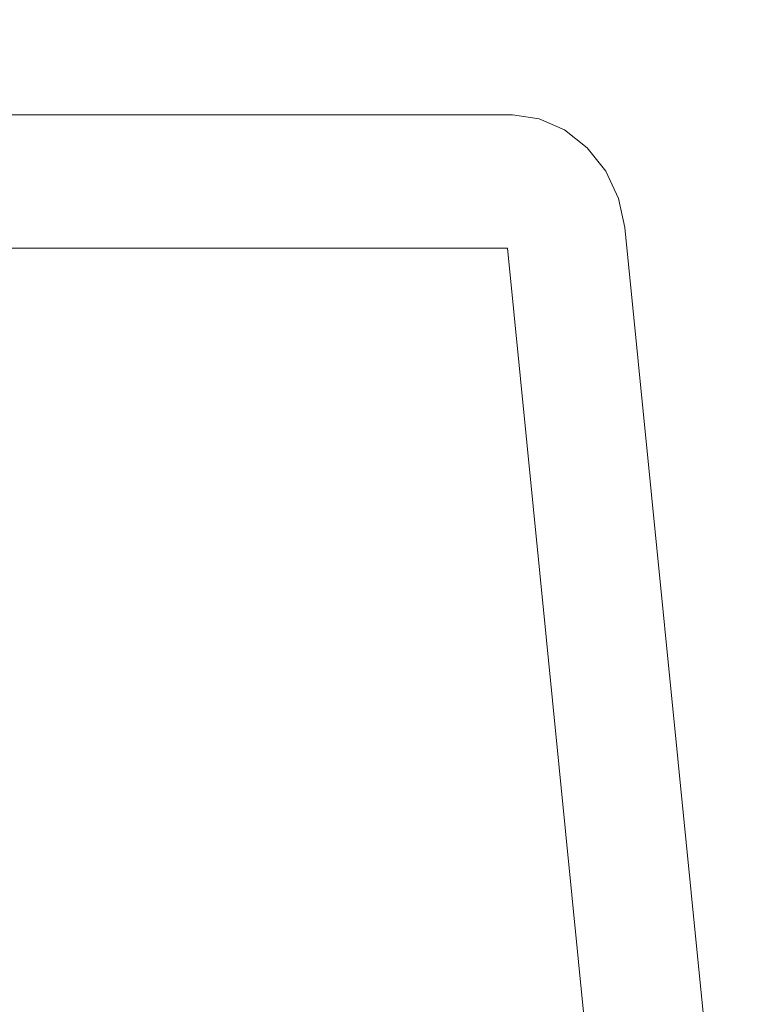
# Model space of a CAD drawing. Header units: millimetres. Extents: x -30280 to 309309, y -17460 to 4378.
# Tile 208 of 256: x 118549 to 118710, y -10431 to -10214. Entities that reach past the tile are written whole.
import ezdxf

# ---------------------------------------------------------------- set-up
doc = ezdxf.new("R2010")
doc.units = ezdxf.units.MM
doc.header["$MEASUREMENT"] = 0
doc.linetypes.add('Wipeout_Contour', pattern=[1000, 0, -1000])
doc.layers.add('P1_PLANTA PRIMERA_3_Nuevo_08_E_Envans secs', color=7, linetype='Continuous')
doc.layers.add('P1_PLANTA PRIMERA_3_Nuevo_09_EI_Mobiliari general', color=7, linetype='Continuous')
doc.layers.add('P1_PLANTA PRIMERA_3_Nuevo_09_EI_Mobiliari general_Pluma_Nº__4', color=252, linetype='Continuous', lineweight=5)

msp = doc.modelspace()

# ---------------------------------------------------------------- wipeouts: each hides what was drawn before it
at = {"color": 254, "linetype": 'Wipeout_Contour', "lineweight": 0, "ltscale": 2735137.086156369}
msp.add_wipeout([(118218.12, -10253.63), (118218, -10260.06), (118248.86, -10569.01), (118518.76, -10569.01), (118525.86, -10539.62), (118272.29, -10539.62), (118244.83, -10264.59), (118656.2, -10264.59), (118673.32, -10436.02), (118687.88, -10436.12), (118699.73, -10436.38), (118682.12, -10260.06), (118680.72, -10253.63), (118677.89, -10247.63), (118673.83, -10242.48), (118668.81, -10238.53), (118663.18, -10236.05), (118657.32, -10235.2), (118237.83, -10235.2), (118232.14, -10236.05), (118227.01, -10238.53), (118222.78, -10242.48), (118219.75, -10247.63)], dxfattribs=at).dxf.layer = 'P1_PLANTA PRIMERA_3_Nuevo_09_EI_Mobiliari general'

# ---------------------------------------------------------------- next in the draw order: wipeouts: each hides what was drawn before it
at = {"color": 254, "linetype": 'Wipeout_Contour', "lineweight": 0, "ltscale": 1308962.752017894}
msp.add_wipeout([(118244.83, -10264.59), (118272.29, -10539.62), (118525.86, -10539.62), (118532.65, -10511.47), (118539, -10497.01), (118574.18, -10462.32), (118608.89, -10443.72), (118632.66, -10439.46), (118657.38, -10437.17), (118673.32, -10436.02), (118656.2, -10264.59)], dxfattribs=at).dxf.layer = 'P1_PLANTA PRIMERA_3_Nuevo_09_EI_Mobiliari general'

# ---------------------------------------------------------------- next in the draw order: wipeouts: each hides what was drawn before it
at = {"color": 254, "linetype": 'Wipeout_Contour', "lineweight": 0, "ltscale": 4517650.119343}
msp.add_wipeout([(118907.82, -9376.05), (117667.21, -9376.05), (117667.21, -10716.05), (117990.22, -10716.05), (117983.78, -10619.5), (117966.69, -10503.46), (117971.3, -10502.58), (117974.63, -10502.58), (117973.22, -10493.75), (117995.8, -10486.48), (118228.96, -10486.48), (118206.84, -10264.95), (118206.95, -10258.51), (118208.58, -10252.52), (118211.62, -10247.37), (118215.84, -10243.42), (118220.98, -10240.93), (118232.14, -10236.05), (118237.83, -10235.2), (118657.32, -10235.2), (118663.18, -10236.05), (118668.81, -10238.53), (118673.83, -10242.48), (118677.89, -10247.63), (118680.72, -10253.63), (118682.12, -10260.06), (118699.73, -10436.38), (118710.25, -10436.54), (118728.98, -10437.06), (118803.05, -10437.06), (118815.95, -10436.73), (118822.56, -10436.54), (118826.03, -10436.47), (118839.72, -10436.12), (118850.46, -10435.98), (118874.19, -10437.9), (118890.27, -10439.46), (118907.82, -10443.57)], dxfattribs=at).dxf.layer = 'P1_PLANTA PRIMERA_3_Nuevo_08_E_Envans secs'

# ---------------------------------------------------------------- next in the draw order: linework, layer by layer
at = {"layer": 'P1_PLANTA PRIMERA_3_Nuevo_09_EI_Mobiliari general_Pluma_Nº__4', "color": 252, "linetype": 'Continuous', "lineweight": 5}
for p, q in [((118657.32, -10235.2), (118237.83, -10235.2)), ((118663.18, -10236.05), (118657.32, -10235.2)), ((118668.81, -10238.53), (118663.18, -10236.05)), ((118673.83, -10242.48), (118668.81, -10238.53)), ((118677.89, -10247.63), (118673.83, -10242.48)), ((118680.72, -10253.63), (118677.89, -10247.63)), ((118682.12, -10260.06), (118680.72, -10253.63)), ((118699.73, -10436.38), (118682.12, -10260.06)), ((118656.2, -10264.59), (118244.83, -10264.59)), ((118673.32, -10436.02), (118656.2, -10264.59))]:
    msp.add_line(p, q, dxfattribs=at)

doc.saveas('drawing.dxf')
